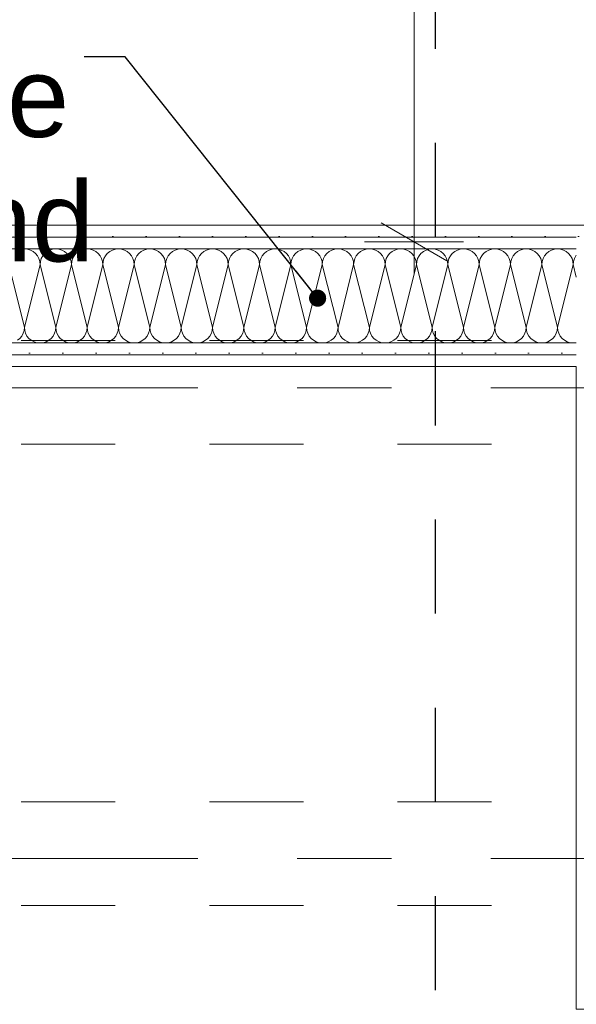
# Model space of a CAD drawing. Header units: metres. Extents: x -4 to 100, y -11 to 17.
# Tile 120 of 256: x 10.578 to 11.17, y 5.195 to 6.241. Entities that reach past the tile are written whole.
import ezdxf

# ---------------------------------------------------------------- set-up
doc = ezdxf.new("R2010")
doc.units = ezdxf.units.M
doc.header["$MEASUREMENT"] = 0
for name, pattern in [('Achse', [0.2, 0.1, -0.05, 0, -0.05]), ('Punktlinie eng', [0.0375, 0.0125, -0.025]), ('Strichlinie doppelt', [0.546806, 0.264583, -0.105833, 0.070556, -0.105833]), ('Untersicht', [0.1, 0.075, -0.025])]:
    doc.linetypes.add(name, pattern=pattern)
for name, color, linetype in [('152 - Bemaßung_ Beschriftung.Ausbau', 7, 'Continuous'), ('208 - Marker.Detail', 7, 'Continuous'), ('451 - Universal.Achsen Raster', 7, 'Continuous'), ('608 - Struktur.Träger', 7, 'Continuous'), ('650 - Abdeckung.Fußboden Aufbau', 7, 'Continuous'), ('Neubau_606 - Struktur.Wand Innen Ausbau', 7, 'Continuous'), ('Neubau_653 - Abdeckung.TB Verkofferung', 7, 'Continuous')]:
    doc.layers.add(name, color=color, linetype=linetype)
doc.styles.add('ERSTELLTER_STIL_2', font='txt')
doc.dimstyles.new('ERSTELLTER_STIL__3', dxfattribs={"dimtxt": 0.1, "dimasz": 0.0532, "dimexe": 0.18, "dimexo": 0.0625, "dimgap": 0, "dimtad": 1, "dimzin": 0, "dimdsep": 46, "dimtxsty": 'ERSTELLTER_STIL_2', "dimblk": 'ARROWHEAD_2', "dimblk1": 'ARROWHEAD_2', "dimblk2": 'ARROWHEAD_2', "dimcen": 0.09, "dimse1": 1, "dimse2": 1, "dimclrd": 7, "dimclre": 7, "dimclrt": 7, "dimazin": 0, "dimtfac": 1, "dimtdec": 4, "dimtmove": 0, "dimatfit": 3, "dimfxl": 1, "dimtolj": 1, "dimtzin": 0, "dimarcsym": 0})
doc.dimstyles.new('ERSTELLTER_STIL__5', dxfattribs={"dimtxt": 0.1, "dimasz": 0.0532, "dimexe": 0.18, "dimexo": 0.0625, "dimgap": 0, "dimtad": 1, "dimtih": 1, "dimtoh": 1, "dimzin": 0, "dimdsep": 46, "dimtxsty": 'ERSTELLTER_STIL_2', "dimblk": 'ARROWHEAD_2', "dimblk1": 'ARROWHEAD_2', "dimblk2": 'ARROWHEAD_2', "dimcen": 0.09, "dimse1": 1, "dimse2": 1, "dimclrd": 7, "dimclre": 7, "dimclrt": 7, "dimazin": 0, "dimtfac": 1, "dimtdec": 4, "dimtmove": 0, "dimatfit": 3, "dimfxl": 1, "dimtolj": 1, "dimtzin": 0, "dimarcsym": 0})
doc.dimstyles.new('ERSTELLTER_STIL__8', dxfattribs={"dimtxt": 0.18, "dimasz": 0.03648, "dimexe": 0.18, "dimexo": 0.0625, "dimgap": 0, "dimtad": 0, "dimtih": 1, "dimtoh": 1, "dimdec": 4, "dimzin": 0, "dimdsep": 46, "dimcen": 0.09, "dimadec": 0, "dimazin": 0, "dimtfac": 1, "dimtdec": 4, "dimtmove": 0, "dimatfit": 3, "dimldrblk": 'ARROWHEAD_11', "dimfxl": 1, "dimtolj": 1, "dimtzin": 0, "dimarcsym": 0})
pattern_1 = [(45, (0, 0), (-0.01767767, 0.01767767), [0, -0.025])]

# ---------------------------------------------------------------- blocks, each defined once
blk = doc.blocks.new('*X23')
at = {"layer": 'Neubau_606 - Struktur.Wand Innen Ausbau', "color": 7, "linetype": 'Continuous', "lineweight": 5}
for p, q in [((10.5801, 5.9972), (10.577, 5.9962)), ((10.5833, 5.9975), (10.5801, 5.9972)), ((10.5866, 5.9972), (10.5833, 5.9975)), ((10.5897, 5.9962), (10.5866, 5.9972)), ((10.5926, 5.9947), (10.5897, 5.9962)), ((10.5951, 5.9926), (10.5926, 5.9947)), ((10.6074, 5.9947), (10.6049, 5.9926)), ((10.6103, 5.9962), (10.6074, 5.9947)), ((10.6134, 5.9972), (10.6103, 5.9962)), ((10.6167, 5.9975), (10.6134, 5.9972)), ((10.6199, 5.9972), (10.6167, 5.9975)), ((10.623, 5.9962), (10.6199, 5.9972)), ((10.6259, 5.9947), (10.623, 5.9962)), ((10.6285, 5.9926), (10.6259, 5.9947)), ((10.6407, 5.9947), (10.6382, 5.9926)), ((10.6436, 5.9962), (10.6407, 5.9947)), ((10.6467, 5.9972), (10.6436, 5.9962)), ((10.65, 5.9975), (10.6467, 5.9972)), ((10.6533, 5.9972), (10.65, 5.9975)), ((10.6564, 5.9962), (10.6533, 5.9972)), ((10.6593, 5.9947), (10.6564, 5.9962)), ((10.6618, 5.9926), (10.6593, 5.9947)), ((10.6741, 5.9947), (10.6715, 5.9926)), ((10.677, 5.9962), (10.6741, 5.9947)), ((10.6801, 5.9972), (10.677, 5.9962)), ((10.6833, 5.9975), (10.6801, 5.9972)), ((10.6866, 5.9972), (10.6833, 5.9975)), ((10.6897, 5.9962), (10.6866, 5.9972)), ((10.6926, 5.9947), (10.6897, 5.9962)), ((10.6951, 5.9926), (10.6926, 5.9947)), ((10.7074, 5.9947), (10.7049, 5.9926)), ((10.7103, 5.9962), (10.7074, 5.9947)), ((10.7134, 5.9972), (10.7103, 5.9962)), ((10.7167, 5.9975), (10.7134, 5.9972)), ((10.7199, 5.9972), (10.7167, 5.9975)), ((10.723, 5.9962), (10.7199, 5.9972)), ((10.7259, 5.9947), (10.723, 5.9962)), ((10.7285, 5.9926), (10.7259, 5.9947)), ((10.7407, 5.9947), (10.7382, 5.9926)), ((10.7436, 5.9962), (10.7407, 5.9947)), ((10.7467, 5.9972), (10.7436, 5.9962)), ((10.75, 5.9975), (10.7467, 5.9972)), ((10.7533, 5.9972), (10.75, 5.9975)), ((10.7564, 5.9962), (10.7533, 5.9972)), ((10.7593, 5.9947), (10.7564, 5.9962)), ((10.7618, 5.9926), (10.7593, 5.9947)), ((10.7741, 5.9947), (10.7715, 5.9926)), ((10.777, 5.9962), (10.7741, 5.9947)), ((10.7801, 5.9972), (10.777, 5.9962)), ((10.7833, 5.9975), (10.7801, 5.9972)), ((10.7866, 5.9972), (10.7833, 5.9975)), ((10.7897, 5.9962), (10.7866, 5.9972)), ((10.7926, 5.9947), (10.7897, 5.9962)), ((10.7951, 5.9926), (10.7926, 5.9947)), ((10.8074, 5.9947), (10.8049, 5.9926)), ((10.8103, 5.9962), (10.8074, 5.9947)), ((10.8134, 5.9972), (10.8103, 5.9962)), ((10.8167, 5.9975), (10.8134, 5.9972)), ((10.8199, 5.9972), (10.8167, 5.9975)), ((10.823, 5.9962), (10.8199, 5.9972)), ((10.8259, 5.9947), (10.823, 5.9962)), ((10.8285, 5.9926), (10.8259, 5.9947)), ((10.8407, 5.9947), (10.8382, 5.9926)), ((10.8436, 5.9962), (10.8407, 5.9947)), ((10.8467, 5.9972), (10.8436, 5.9962)), ((10.85, 5.9975), (10.8467, 5.9972)), ((10.8533, 5.9972), (10.85, 5.9975)), ((10.8564, 5.9962), (10.8533, 5.9972)), ((10.8593, 5.9947), (10.8564, 5.9962)), ((10.8618, 5.9926), (10.8593, 5.9947)), ((10.8741, 5.9947), (10.8715, 5.9926)), ((10.877, 5.9962), (10.8741, 5.9947)), ((10.8801, 5.9972), (10.877, 5.9962)), ((10.8833, 5.9975), (10.8801, 5.9972)), ((10.8866, 5.9972), (10.8833, 5.9975)), ((10.8897, 5.9962), (10.8866, 5.9972)), ((10.8926, 5.9947), (10.8897, 5.9962)), ((10.8951, 5.9926), (10.8926, 5.9947)), ((10.9074, 5.9947), (10.9049, 5.9926)), ((10.9103, 5.9962), (10.9074, 5.9947)), ((10.9134, 5.9972), (10.9103, 5.9962)), ((10.9167, 5.9975), (10.9134, 5.9972)), ((10.9199, 5.9972), (10.9167, 5.9975)), ((10.923, 5.9962), (10.9199, 5.9972)), ((10.9259, 5.9947), (10.923, 5.9962)), ((10.9285, 5.9926), (10.9259, 5.9947)), ((10.9407, 5.9947), (10.9382, 5.9926)), ((10.9436, 5.9962), (10.9407, 5.9947)), ((10.9467, 5.9972), (10.9436, 5.9962)), ((10.95, 5.9975), (10.9467, 5.9972)), ((10.9533, 5.9972), (10.95, 5.9975)), ((10.9564, 5.9962), (10.9533, 5.9972)), ((10.9593, 5.9947), (10.9564, 5.9962)), ((10.9618, 5.9926), (10.9593, 5.9947)), ((10.9741, 5.9947), (10.9715, 5.9926)), ((10.977, 5.9962), (10.9741, 5.9947)), ((10.9801, 5.9972), (10.977, 5.9962)), ((10.9833, 5.9975), (10.9801, 5.9972)), ((10.9866, 5.9972), (10.9833, 5.9975)), ((10.9897, 5.9962), (10.9866, 5.9972)), ((10.9926, 5.9947), (10.9897, 5.9962)), ((10.9951, 5.9926), (10.9926, 5.9947)), ((11.0074, 5.9947), (11.0049, 5.9926)), ((11.0103, 5.9962), (11.0074, 5.9947)), ((11.0134, 5.9972), (11.0103, 5.9962)), ((11.0167, 5.9975), (11.0134, 5.9972)), ((11.0199, 5.9972), (11.0167, 5.9975)), ((11.023, 5.9962), (11.0199, 5.9972)), ((11.0259, 5.9947), (11.023, 5.9962)), ((11.0285, 5.9926), (11.0259, 5.9947)), ((11.0407, 5.9947), (11.0382, 5.9926)), ((11.0436, 5.9962), (11.0407, 5.9947)), ((11.0467, 5.9972), (11.0436, 5.9962)), ((11.05, 5.9975), (11.0467, 5.9972)), ((11.0533, 5.9972), (11.05, 5.9975)), ((11.0564, 5.9962), (11.0533, 5.9972)), ((11.0593, 5.9947), (11.0564, 5.9962)), ((11.0618, 5.9926), (11.0593, 5.9947)), ((11.0741, 5.9947), (11.0715, 5.9926)), ((11.077, 5.9962), (11.0741, 5.9947)), ((11.0801, 5.9972), (11.077, 5.9962)), ((11.0833, 5.9975), (11.0801, 5.9972)), ((11.0866, 5.9972), (11.0833, 5.9975)), ((11.0897, 5.9962), (11.0866, 5.9972)), ((11.0926, 5.9947), (11.0897, 5.9962)), ((11.0951, 5.9926), (11.0926, 5.9947)), ((11.1074, 5.9947), (11.1049, 5.9926)), ((11.1103, 5.9962), (11.1074, 5.9947)), ((11.1134, 5.9972), (11.1103, 5.9962)), ((11.1167, 5.9975), (11.1134, 5.9972)), ((11.1199, 5.9972), (11.1167, 5.9975)), ((11.123, 5.9962), (11.1199, 5.9972)), ((11.1259, 5.9947), (11.123, 5.9962)), ((11.1285, 5.9926), (11.1259, 5.9947)), ((11.1407, 5.9947), (11.1382, 5.9926)), ((11.1436, 5.9962), (11.1407, 5.9947)), ((11.1467, 5.9972), (11.1436, 5.9962)), ((11.15, 5.9975), (11.1467, 5.9972)), ((11.1533, 5.9972), (11.15, 5.9975)), ((11.1564, 5.9962), (11.1533, 5.9972)), ((11.1593, 5.9947), (11.1564, 5.9962)), ((11.1618, 5.9926), (11.1593, 5.9947)), ((10.5972, 5.9901), (10.5951, 5.9926)), ((10.5987, 5.9872), (10.5972, 5.9901)), ((10.5997, 5.9841), (10.5987, 5.9872)), ((10.6, 5.9808), (10.5997, 5.9841)), ((10.6003, 5.9841), (10.6, 5.9808)), ((10.6013, 5.9872), (10.6003, 5.9841)), ((10.6028, 5.9901), (10.6013, 5.9872)), ((10.6049, 5.9926), (10.6028, 5.9901)), ((10.6305, 5.9901), (10.6285, 5.9926)), ((10.6321, 5.9872), (10.6305, 5.9901)), ((10.633, 5.9841), (10.6321, 5.9872)), ((10.6333, 5.9808), (10.633, 5.9841)), ((10.6337, 5.9841), (10.6333, 5.9808)), ((10.6346, 5.9872), (10.6337, 5.9841)), ((10.6361, 5.9901), (10.6346, 5.9872)), ((10.6382, 5.9926), (10.6361, 5.9901)), ((10.6639, 5.9901), (10.6618, 5.9926)), ((10.6654, 5.9872), (10.6639, 5.9901)), ((10.6663, 5.9841), (10.6654, 5.9872)), ((10.6667, 5.9808), (10.6663, 5.9841)), ((10.667, 5.9841), (10.6667, 5.9808)), ((10.6679, 5.9872), (10.667, 5.9841)), ((10.6695, 5.9901), (10.6679, 5.9872)), ((10.6715, 5.9926), (10.6695, 5.9901)), ((10.6972, 5.9901), (10.6951, 5.9926)), ((10.6987, 5.9872), (10.6972, 5.9901)), ((10.6997, 5.9841), (10.6987, 5.9872)), ((10.7, 5.9808), (10.6997, 5.9841)), ((10.7003, 5.9841), (10.7, 5.9808)), ((10.7013, 5.9872), (10.7003, 5.9841)), ((10.7028, 5.9901), (10.7013, 5.9872)), ((10.7049, 5.9926), (10.7028, 5.9901)), ((10.7305, 5.9901), (10.7285, 5.9926)), ((10.7321, 5.9872), (10.7305, 5.9901)), ((10.733, 5.9841), (10.7321, 5.9872)), ((10.7333, 5.9808), (10.733, 5.9841)), ((10.7337, 5.9841), (10.7333, 5.9808)), ((10.7346, 5.9872), (10.7337, 5.9841)), ((10.7361, 5.9901), (10.7346, 5.9872)), ((10.7382, 5.9926), (10.7361, 5.9901)), ((10.7639, 5.9901), (10.7618, 5.9926)), ((10.7654, 5.9872), (10.7639, 5.9901)), ((10.7663, 5.9841), (10.7654, 5.9872)), ((10.7667, 5.9808), (10.7663, 5.9841)), ((10.767, 5.9841), (10.7667, 5.9808)), ((10.7679, 5.9872), (10.767, 5.9841)), ((10.7695, 5.9901), (10.7679, 5.9872)), ((10.7715, 5.9926), (10.7695, 5.9901)), ((10.7972, 5.9901), (10.7951, 5.9926)), ((10.7987, 5.9872), (10.7972, 5.9901)), ((10.7997, 5.9841), (10.7987, 5.9872)), ((10.8, 5.9808), (10.7997, 5.9841)), ((10.8003, 5.9841), (10.8, 5.9808)), ((10.8013, 5.9872), (10.8003, 5.9841)), ((10.8028, 5.9901), (10.8013, 5.9872)), ((10.8049, 5.9926), (10.8028, 5.9901)), ((10.8305, 5.9901), (10.8285, 5.9926)), ((10.8321, 5.9872), (10.8305, 5.9901)), ((10.833, 5.9841), (10.8321, 5.9872)), ((10.8333, 5.9808), (10.833, 5.9841)), ((10.8337, 5.9841), (10.8333, 5.9808)), ((10.8346, 5.9872), (10.8337, 5.9841)), ((10.8361, 5.9901), (10.8346, 5.9872)), ((10.8382, 5.9926), (10.8361, 5.9901)), ((10.8639, 5.9901), (10.8618, 5.9926)), ((10.8654, 5.9872), (10.8639, 5.9901)), ((10.8663, 5.9841), (10.8654, 5.9872)), ((10.8667, 5.9808), (10.8663, 5.9841)), ((10.867, 5.9841), (10.8667, 5.9808)), ((10.8679, 5.9872), (10.867, 5.9841)), ((10.8695, 5.9901), (10.8679, 5.9872)), ((10.8715, 5.9926), (10.8695, 5.9901)), ((10.8972, 5.9901), (10.8951, 5.9926)), ((10.8987, 5.9872), (10.8972, 5.9901)), ((10.8997, 5.9841), (10.8987, 5.9872)), ((10.9, 5.9808), (10.8997, 5.9841)), ((10.9003, 5.9841), (10.9, 5.9808)), ((10.9013, 5.9872), (10.9003, 5.9841)), ((10.9028, 5.9901), (10.9013, 5.9872)), ((10.9049, 5.9926), (10.9028, 5.9901)), ((10.9305, 5.9901), (10.9285, 5.9926)), ((10.9321, 5.9872), (10.9305, 5.9901)), ((10.933, 5.9841), (10.9321, 5.9872)), ((10.9333, 5.9808), (10.933, 5.9841)), ((10.9337, 5.9841), (10.9333, 5.9808)), ((10.9346, 5.9872), (10.9337, 5.9841)), ((10.9361, 5.9901), (10.9346, 5.9872)), ((10.9382, 5.9926), (10.9361, 5.9901)), ((10.9639, 5.9901), (10.9618, 5.9926)), ((10.9654, 5.9872), (10.9639, 5.9901)), ((10.9663, 5.9841), (10.9654, 5.9872)), ((10.9667, 5.9808), (10.9663, 5.9841)), ((10.967, 5.9841), (10.9667, 5.9808)), ((10.9679, 5.9872), (10.967, 5.9841)), ((10.9695, 5.9901), (10.9679, 5.9872)), ((10.9715, 5.9926), (10.9695, 5.9901)), ((10.9972, 5.9901), (10.9951, 5.9926)), ((10.9987, 5.9872), (10.9972, 5.9901)), ((10.9997, 5.9841), (10.9987, 5.9872)), ((11, 5.9808), (10.9997, 5.9841)), ((11.0003, 5.9841), (11, 5.9808)), ((11.0013, 5.9872), (11.0003, 5.9841)), ((11.0028, 5.9901), (11.0013, 5.9872)), ((11.0049, 5.9926), (11.0028, 5.9901)), ((11.0305, 5.9901), (11.0285, 5.9926)), ((11.0321, 5.9872), (11.0305, 5.9901)), ((11.033, 5.9841), (11.0321, 5.9872)), ((11.0333, 5.9808), (11.033, 5.9841)), ((11.0337, 5.9841), (11.0333, 5.9808)), ((11.0346, 5.9872), (11.0337, 5.9841)), ((11.0361, 5.9901), (11.0346, 5.9872)), ((11.0382, 5.9926), (11.0361, 5.9901)), ((11.0639, 5.9901), (11.0618, 5.9926)), ((11.0654, 5.9872), (11.0639, 5.9901)), ((11.0663, 5.9841), (11.0654, 5.9872)), ((11.0667, 5.9808), (11.0663, 5.9841)), ((11.067, 5.9841), (11.0667, 5.9808)), ((11.0679, 5.9872), (11.067, 5.9841)), ((11.0695, 5.9901), (11.0679, 5.9872)), ((11.0715, 5.9926), (11.0695, 5.9901)), ((11.0972, 5.9901), (11.0951, 5.9926)), ((11.0987, 5.9872), (11.0972, 5.9901)), ((11.0997, 5.9841), (11.0987, 5.9872)), ((11.1, 5.9808), (11.0997, 5.9841)), ((11.1003, 5.9841), (11.1, 5.9808)), ((11.1013, 5.9872), (11.1003, 5.9841)), ((11.1028, 5.9901), (11.1013, 5.9872)), ((11.1049, 5.9926), (11.1028, 5.9901)), ((11.1305, 5.9901), (11.1285, 5.9926)), ((11.1321, 5.9872), (11.1305, 5.9901)), ((11.133, 5.9841), (11.1321, 5.9872)), ((11.1333, 5.9808), (11.133, 5.9841)), ((11.1337, 5.9841), (11.1333, 5.9808)), ((11.1346, 5.9872), (11.1337, 5.9841)), ((11.1361, 5.9901), (11.1346, 5.9872)), ((11.1382, 5.9926), (11.1361, 5.9901)), ((11.1639, 5.9901), (11.1618, 5.9926)), ((11.1654, 5.9872), (11.1639, 5.9901)), ((11.1663, 5.9841), (11.1654, 5.9872)), ((11.1667, 5.9808), (11.1663, 5.9841)), ((11.167, 5.9841), (11.1667, 5.9808)), ((11.1679, 5.9872), (11.167, 5.9841)), ((11.1695, 5.9901), (11.1679, 5.9872)), ((11.17, 5.9907), (11.1695, 5.9901)), ((10.5667, 5.9808), (10.5833, 5.9141)), ((10.6, 5.9808), (10.5833, 5.9141)), ((10.6, 5.9808), (10.6167, 5.9141)), ((10.6333, 5.9808), (10.6167, 5.9141)), ((10.6333, 5.9808), (10.65, 5.9141)), ((10.6667, 5.9808), (10.65, 5.9141)), ((10.6667, 5.9808), (10.6833, 5.9141)), ((10.7, 5.9808), (10.6833, 5.9141)), ((10.7, 5.9808), (10.7167, 5.9141)), ((10.7333, 5.9808), (10.7167, 5.9141)), ((10.7333, 5.9808), (10.75, 5.9141)), ((10.7667, 5.9808), (10.75, 5.9141)), ((10.7667, 5.9808), (10.7833, 5.9141)), ((10.8, 5.9808), (10.7833, 5.9141)), ((10.8, 5.9808), (10.8167, 5.9141)), ((10.8333, 5.9808), (10.8167, 5.9141)), ((10.8333, 5.9808), (10.85, 5.9141)), ((10.8667, 5.9808), (10.85, 5.9141)), ((10.8667, 5.9808), (10.8833, 5.9141)), ((10.9, 5.9808), (10.8833, 5.9141)), ((10.9, 5.9808), (10.9167, 5.9141)), ((10.9333, 5.9808), (10.9167, 5.9141)), ((10.9333, 5.9808), (10.95, 5.9141)), ((10.9667, 5.9808), (10.95, 5.9141)), ((10.9667, 5.9808), (10.9833, 5.9141)), ((11, 5.9808), (10.9833, 5.9141)), ((11, 5.9808), (11.0167, 5.9141)), ((11.0333, 5.9808), (11.0167, 5.9141)), ((11.0333, 5.9808), (11.05, 5.9141)), ((11.0667, 5.9808), (11.05, 5.9141)), ((11.0667, 5.9808), (11.0833, 5.9141)), ((11.1, 5.9808), (11.0833, 5.9141)), ((11.1, 5.9808), (11.1167, 5.9141)), ((11.1333, 5.9808), (11.1167, 5.9141)), ((11.1333, 5.9808), (11.15, 5.9141)), ((11.1667, 5.9808), (11.15, 5.9141)), ((11.1667, 5.9808), (11.17, 5.9675)), ((10.5821, 5.9078), (10.583, 5.9109)), ((10.583, 5.9109), (10.5833, 5.9141)), ((10.5833, 5.9141), (10.5837, 5.9109)), ((10.5837, 5.9109), (10.5846, 5.9078)), ((10.6154, 5.9078), (10.6163, 5.9109)), ((10.6163, 5.9109), (10.6167, 5.9141)), ((10.6167, 5.9141), (10.617, 5.9109)), ((10.617, 5.9109), (10.6179, 5.9078)), ((10.6487, 5.9078), (10.6497, 5.9109)), ((10.6497, 5.9109), (10.65, 5.9141)), ((10.65, 5.9141), (10.6503, 5.9109)), ((10.6503, 5.9109), (10.6513, 5.9078)), ((10.6821, 5.9078), (10.683, 5.9109)), ((10.683, 5.9109), (10.6833, 5.9141)), ((10.6833, 5.9141), (10.6837, 5.9109)), ((10.6837, 5.9109), (10.6846, 5.9078)), ((10.7154, 5.9078), (10.7163, 5.9109)), ((10.7163, 5.9109), (10.7167, 5.9141)), ((10.7167, 5.9141), (10.717, 5.9109)), ((10.717, 5.9109), (10.7179, 5.9078)), ((10.7487, 5.9078), (10.7497, 5.9109)), ((10.7497, 5.9109), (10.75, 5.9141)), ((10.75, 5.9141), (10.7503, 5.9109)), ((10.7503, 5.9109), (10.7513, 5.9078)), ((10.7821, 5.9078), (10.783, 5.9109)), ((10.783, 5.9109), (10.7833, 5.9141)), ((10.7833, 5.9141), (10.7837, 5.9109)), ((10.7837, 5.9109), (10.7846, 5.9078)), ((10.8154, 5.9078), (10.8163, 5.9109)), ((10.8163, 5.9109), (10.8167, 5.9141)), ((10.8167, 5.9141), (10.817, 5.9109)), ((10.817, 5.9109), (10.8179, 5.9078)), ((10.8487, 5.9078), (10.8497, 5.9109)), ((10.8497, 5.9109), (10.85, 5.9141)), ((10.85, 5.9141), (10.8503, 5.9109)), ((10.8503, 5.9109), (10.8513, 5.9078)), ((10.8821, 5.9078), (10.883, 5.9109)), ((10.883, 5.9109), (10.8833, 5.9141)), ((10.8833, 5.9141), (10.8837, 5.9109)), ((10.8837, 5.9109), (10.8846, 5.9078)), ((10.9154, 5.9078), (10.9163, 5.9109)), ((10.9163, 5.9109), (10.9167, 5.9141)), ((10.9167, 5.9141), (10.917, 5.9109)), ((10.917, 5.9109), (10.9179, 5.9078)), ((10.9487, 5.9078), (10.9497, 5.9109)), ((10.9497, 5.9109), (10.95, 5.9141)), ((10.95, 5.9141), (10.9503, 5.9109)), ((10.9503, 5.9109), (10.9513, 5.9078)), ((10.9821, 5.9078), (10.983, 5.9109)), ((10.983, 5.9109), (10.9833, 5.9141)), ((10.9833, 5.9141), (10.9837, 5.9109)), ((10.9837, 5.9109), (10.9846, 5.9078)), ((11.0154, 5.9078), (11.0163, 5.9109)), ((11.0163, 5.9109), (11.0167, 5.9141)), ((11.0167, 5.9141), (11.017, 5.9109)), ((11.017, 5.9109), (11.0179, 5.9078)), ((11.0487, 5.9078), (11.0497, 5.9109)), ((11.0497, 5.9109), (11.05, 5.9141)), ((11.05, 5.9141), (11.0503, 5.9109)), ((11.0503, 5.9109), (11.0513, 5.9078)), ((11.0821, 5.9078), (11.083, 5.9109)), ((11.083, 5.9109), (11.0833, 5.9141)), ((11.0833, 5.9141), (11.0837, 5.9109)), ((11.0837, 5.9109), (11.0846, 5.9078)), ((11.1154, 5.9078), (11.1163, 5.9109)), ((11.1163, 5.9109), (11.1167, 5.9141)), ((11.1167, 5.9141), (11.117, 5.9109)), ((11.117, 5.9109), (11.1179, 5.9078)), ((11.1487, 5.9078), (11.1497, 5.9109)), ((11.1497, 5.9109), (11.15, 5.9141)), ((11.15, 5.9141), (11.1503, 5.9109)), ((11.1503, 5.9109), (11.1513, 5.9078)), ((10.5759, 5.9003), (10.5785, 5.9024)), ((10.5785, 5.9024), (10.5805, 5.9049)), ((10.5805, 5.9049), (10.5821, 5.9078)), ((10.5846, 5.9078), (10.5861, 5.9049)), ((10.5861, 5.9049), (10.5882, 5.9024)), ((10.5882, 5.9024), (10.5907, 5.9003)), ((10.5907, 5.9003), (10.5936, 5.8988)), ((10.6064, 5.8988), (10.6093, 5.9003)), ((10.6093, 5.9003), (10.6118, 5.9024)), ((10.6118, 5.9024), (10.6139, 5.9049)), ((10.6139, 5.9049), (10.6154, 5.9078)), ((10.6179, 5.9078), (10.6195, 5.9049)), ((10.6195, 5.9049), (10.6215, 5.9024)), ((10.6215, 5.9024), (10.6241, 5.9003)), ((10.6241, 5.9003), (10.627, 5.8988)), ((10.6397, 5.8988), (10.6426, 5.9003)), ((10.6426, 5.9003), (10.6451, 5.9024)), ((10.6451, 5.9024), (10.6472, 5.9049)), ((10.6472, 5.9049), (10.6487, 5.9078)), ((10.6513, 5.9078), (10.6528, 5.9049)), ((10.6528, 5.9049), (10.6549, 5.9024)), ((10.6549, 5.9024), (10.6574, 5.9003)), ((10.6574, 5.9003), (10.6603, 5.8988)), ((10.673, 5.8988), (10.6759, 5.9003)), ((10.6759, 5.9003), (10.6785, 5.9024)), ((10.6785, 5.9024), (10.6805, 5.9049)), ((10.6805, 5.9049), (10.6821, 5.9078)), ((10.6846, 5.9078), (10.6861, 5.9049)), ((10.6861, 5.9049), (10.6882, 5.9024)), ((10.6882, 5.9024), (10.6907, 5.9003)), ((10.6907, 5.9003), (10.6936, 5.8988)), ((10.7064, 5.8988), (10.7093, 5.9003)), ((10.7093, 5.9003), (10.7118, 5.9024)), ((10.7118, 5.9024), (10.7139, 5.9049)), ((10.7139, 5.9049), (10.7154, 5.9078)), ((10.7179, 5.9078), (10.7195, 5.9049)), ((10.7195, 5.9049), (10.7215, 5.9024)), ((10.7215, 5.9024), (10.7241, 5.9003)), ((10.7241, 5.9003), (10.727, 5.8988)), ((10.7397, 5.8988), (10.7426, 5.9003)), ((10.7426, 5.9003), (10.7451, 5.9024)), ((10.7451, 5.9024), (10.7472, 5.9049)), ((10.7472, 5.9049), (10.7487, 5.9078)), ((10.7513, 5.9078), (10.7528, 5.9049)), ((10.7528, 5.9049), (10.7549, 5.9024)), ((10.7549, 5.9024), (10.7574, 5.9003)), ((10.7574, 5.9003), (10.7603, 5.8988)), ((10.773, 5.8988), (10.7759, 5.9003)), ((10.7759, 5.9003), (10.7785, 5.9024)), ((10.7785, 5.9024), (10.7805, 5.9049)), ((10.7805, 5.9049), (10.7821, 5.9078)), ((10.7846, 5.9078), (10.7861, 5.9049)), ((10.7861, 5.9049), (10.7882, 5.9024)), ((10.7882, 5.9024), (10.7907, 5.9003)), ((10.7907, 5.9003), (10.7936, 5.8988)), ((10.8064, 5.8988), (10.8093, 5.9003)), ((10.8093, 5.9003), (10.8118, 5.9024)), ((10.8118, 5.9024), (10.8139, 5.9049)), ((10.8139, 5.9049), (10.8154, 5.9078)), ((10.8179, 5.9078), (10.8195, 5.9049)), ((10.8195, 5.9049), (10.8215, 5.9024)), ((10.8215, 5.9024), (10.8241, 5.9003)), ((10.8241, 5.9003), (10.827, 5.8988)), ((10.8397, 5.8988), (10.8426, 5.9003)), ((10.8426, 5.9003), (10.8451, 5.9024)), ((10.8451, 5.9024), (10.8472, 5.9049)), ((10.8472, 5.9049), (10.8487, 5.9078)), ((10.8513, 5.9078), (10.8528, 5.9049)), ((10.8528, 5.9049), (10.8549, 5.9024)), ((10.8549, 5.9024), (10.8574, 5.9003)), ((10.8574, 5.9003), (10.8603, 5.8988)), ((10.873, 5.8988), (10.8759, 5.9003)), ((10.8759, 5.9003), (10.8785, 5.9024)), ((10.8785, 5.9024), (10.8805, 5.9049)), ((10.8805, 5.9049), (10.8821, 5.9078)), ((10.8846, 5.9078), (10.8861, 5.9049)), ((10.8861, 5.9049), (10.8882, 5.9024)), ((10.8882, 5.9024), (10.8907, 5.9003)), ((10.8907, 5.9003), (10.8936, 5.8988)), ((10.9064, 5.8988), (10.9093, 5.9003)), ((10.9093, 5.9003), (10.9118, 5.9024)), ((10.9118, 5.9024), (10.9139, 5.9049)), ((10.9139, 5.9049), (10.9154, 5.9078)), ((10.9179, 5.9078), (10.9195, 5.9049)), ((10.9195, 5.9049), (10.9215, 5.9024)), ((10.9215, 5.9024), (10.9241, 5.9003)), ((10.9241, 5.9003), (10.927, 5.8988)), ((10.9397, 5.8988), (10.9426, 5.9003)), ((10.9426, 5.9003), (10.9451, 5.9024)), ((10.9451, 5.9024), (10.9472, 5.9049)), ((10.9472, 5.9049), (10.9487, 5.9078)), ((10.9513, 5.9078), (10.9528, 5.9049)), ((10.9528, 5.9049), (10.9549, 5.9024)), ((10.9549, 5.9024), (10.9574, 5.9003)), ((10.9574, 5.9003), (10.9603, 5.8988)), ((10.973, 5.8988), (10.9759, 5.9003)), ((10.9759, 5.9003), (10.9785, 5.9024)), ((10.9785, 5.9024), (10.9805, 5.9049)), ((10.9805, 5.9049), (10.9821, 5.9078)), ((10.9846, 5.9078), (10.9861, 5.9049)), ((10.9861, 5.9049), (10.9882, 5.9024)), ((10.9882, 5.9024), (10.9907, 5.9003)), ((10.9907, 5.9003), (10.9936, 5.8988)), ((11.0064, 5.8988), (11.0093, 5.9003)), ((11.0093, 5.9003), (11.0118, 5.9024)), ((11.0118, 5.9024), (11.0139, 5.9049)), ((11.0139, 5.9049), (11.0154, 5.9078)), ((11.0179, 5.9078), (11.0195, 5.9049)), ((11.0195, 5.9049), (11.0215, 5.9024)), ((11.0215, 5.9024), (11.0241, 5.9003)), ((11.0241, 5.9003), (11.027, 5.8988)), ((11.0397, 5.8988), (11.0426, 5.9003)), ((11.0426, 5.9003), (11.0451, 5.9024)), ((11.0451, 5.9024), (11.0472, 5.9049)), ((11.0472, 5.9049), (11.0487, 5.9078)), ((11.0513, 5.9078), (11.0528, 5.9049)), ((11.0528, 5.9049), (11.0549, 5.9024)), ((11.0549, 5.9024), (11.0574, 5.9003)), ((11.0574, 5.9003), (11.0603, 5.8988)), ((11.073, 5.8988), (11.0759, 5.9003)), ((11.0759, 5.9003), (11.0785, 5.9024)), ((11.0785, 5.9024), (11.0805, 5.9049)), ((11.0805, 5.9049), (11.0821, 5.9078)), ((11.0846, 5.9078), (11.0861, 5.9049)), ((11.0861, 5.9049), (11.0882, 5.9024)), ((11.0882, 5.9024), (11.0907, 5.9003)), ((11.0907, 5.9003), (11.0936, 5.8988)), ((11.1064, 5.8988), (11.1093, 5.9003)), ((11.1093, 5.9003), (11.1118, 5.9024)), ((11.1118, 5.9024), (11.1139, 5.9049)), ((11.1139, 5.9049), (11.1154, 5.9078)), ((11.1179, 5.9078), (11.1195, 5.9049)), ((11.1195, 5.9049), (11.1215, 5.9024)), ((11.1215, 5.9024), (11.1241, 5.9003)), ((11.1241, 5.9003), (11.127, 5.8988)), ((11.1397, 5.8988), (11.1426, 5.9003)), ((11.1426, 5.9003), (11.1451, 5.9024)), ((11.1451, 5.9024), (11.1472, 5.9049)), ((11.1472, 5.9049), (11.1487, 5.9078)), ((11.1513, 5.9078), (11.1528, 5.9049)), ((11.1528, 5.9049), (11.1549, 5.9024)), ((11.1549, 5.9024), (11.1574, 5.9003)), ((11.1574, 5.9003), (11.1603, 5.8988)), ((10.5936, 5.8988), (10.5967, 5.8978)), ((10.5967, 5.8978), (10.6, 5.8975)), ((10.6, 5.8975), (10.6033, 5.8978)), ((10.6033, 5.8978), (10.6064, 5.8988)), ((10.627, 5.8988), (10.6301, 5.8978)), ((10.6301, 5.8978), (10.6333, 5.8975)), ((10.6333, 5.8975), (10.6366, 5.8978)), ((10.6366, 5.8978), (10.6397, 5.8988)), ((10.6603, 5.8988), (10.6634, 5.8978)), ((10.6634, 5.8978), (10.6667, 5.8975)), ((10.6667, 5.8975), (10.6699, 5.8978)), ((10.6699, 5.8978), (10.673, 5.8988)), ((10.6936, 5.8988), (10.6967, 5.8978)), ((10.6967, 5.8978), (10.7, 5.8975)), ((10.7, 5.8975), (10.7033, 5.8978)), ((10.7033, 5.8978), (10.7064, 5.8988)), ((10.727, 5.8988), (10.7301, 5.8978)), ((10.7301, 5.8978), (10.7333, 5.8975)), ((10.7333, 5.8975), (10.7366, 5.8978)), ((10.7366, 5.8978), (10.7397, 5.8988)), ((10.7603, 5.8988), (10.7634, 5.8978)), ((10.7634, 5.8978), (10.7667, 5.8975)), ((10.7667, 5.8975), (10.7699, 5.8978)), ((10.7699, 5.8978), (10.773, 5.8988)), ((10.7936, 5.8988), (10.7967, 5.8978)), ((10.7967, 5.8978), (10.8, 5.8975)), ((10.8, 5.8975), (10.8033, 5.8978)), ((10.8033, 5.8978), (10.8064, 5.8988)), ((10.827, 5.8988), (10.8301, 5.8978)), ((10.8301, 5.8978), (10.8333, 5.8975)), ((10.8333, 5.8975), (10.8366, 5.8978)), ((10.8366, 5.8978), (10.8397, 5.8988)), ((10.8603, 5.8988), (10.8634, 5.8978)), ((10.8634, 5.8978), (10.8667, 5.8975)), ((10.8667, 5.8975), (10.8699, 5.8978)), ((10.8699, 5.8978), (10.873, 5.8988)), ((10.8936, 5.8988), (10.8967, 5.8978)), ((10.8967, 5.8978), (10.9, 5.8975)), ((10.9, 5.8975), (10.9033, 5.8978)), ((10.9033, 5.8978), (10.9064, 5.8988)), ((10.927, 5.8988), (10.9301, 5.8978)), ((10.9301, 5.8978), (10.9333, 5.8975)), ((10.9333, 5.8975), (10.9366, 5.8978)), ((10.9366, 5.8978), (10.9397, 5.8988)), ((10.9603, 5.8988), (10.9634, 5.8978)), ((10.9634, 5.8978), (10.9667, 5.8975)), ((10.9667, 5.8975), (10.9699, 5.8978)), ((10.9699, 5.8978), (10.973, 5.8988)), ((10.9936, 5.8988), (10.9967, 5.8978)), ((10.9967, 5.8978), (11, 5.8975)), ((11, 5.8975), (11.0033, 5.8978)), ((11.0033, 5.8978), (11.0064, 5.8988)), ((11.027, 5.8988), (11.0301, 5.8978)), ((11.0301, 5.8978), (11.0333, 5.8975)), ((11.0333, 5.8975), (11.0366, 5.8978)), ((11.0366, 5.8978), (11.0397, 5.8988)), ((11.0603, 5.8988), (11.0634, 5.8978)), ((11.0634, 5.8978), (11.0667, 5.8975)), ((11.0667, 5.8975), (11.0699, 5.8978)), ((11.0699, 5.8978), (11.073, 5.8988)), ((11.0936, 5.8988), (11.0967, 5.8978)), ((11.0967, 5.8978), (11.1, 5.8975)), ((11.1, 5.8975), (11.1033, 5.8978)), ((11.1033, 5.8978), (11.1064, 5.8988)), ((11.127, 5.8988), (11.1301, 5.8978)), ((11.1301, 5.8978), (11.1333, 5.8975)), ((11.1333, 5.8975), (11.1366, 5.8978)), ((11.1366, 5.8978), (11.1397, 5.8988)), ((11.1603, 5.8988), (11.1634, 5.8978)), ((11.1634, 5.8978), (11.1667, 5.8975)), ((11.1667, 5.8975), (11.1699, 5.8978)), ((11.1699, 5.8978), (11.17, 5.8978))]:
    blk.add_line(p, q, dxfattribs=at)
blk = doc.blocks.new('*D195')
at = {"layer": '152 - Bemaßung_ Beschriftung.Ausbau', "color": 7, "linetype": 'Continuous', "lineweight": 5}
for p, q in [((10.9625, 7.0702), (11.0325, 7.0298)), ((11.05, 7.05), (10.945, 7.05)), ((10.9975, 6.005), (10.9975, 7.05)), ((10.9625, 6.0252), (11.0325, 5.9848)), ((11.05, 6.005), (10.945, 6.005)), ((10.9975, 5.9708), (10.9975, 6.005))]:
    blk.add_line(p, q, dxfattribs=at)
at = {"layer": '152 - Bemaßung_ Beschriftung.Ausbau', "color": 7, "lineweight": 5, "char_height": 0.1, "attachment_point": 7, "rotation": 90, "style": 'ERSTELLTER_STIL_2'}
for s, insert in [('\\A1;{\\pql;\\fArial|b0|i0|c0|p38;1,04\\fArial|b0|i0|c0|p38;\\A1{\\H.66x;\\S5^  ;}}', (10.9969, 6.3694)), ('\\A1;{\\pql;\\fArial|b0|i0|c0|p38;2,29\\fArial|b0|i0|c0|p38;\\A1{\\H.66x;\\S5^  ;}}', (11.1369, 6.3694))]:
    blk.add_mtext(s, dxfattribs=dict(at, insert=insert))
blk = doc.blocks.new('ARROWHEAD_2')
at = {"color": 0, "linetype": 'Continuous', "lineweight": 0}
for p, q in [((-0.378, -0.655), (0.378, 0.655)), ((0, 0), (-1, 0))]:
    blk.add_line(p, q, dxfattribs=at)
blk = doc.blocks.new('ARROWHEAD_11')
at = {"color": 0, "linetype": 'Continuous', "lineweight": 0}
blk.add_line((0, 0), (-1, 0), dxfattribs=at)
at = {"color": 0, "linetype": 'Continuous', "lineweight": 0, "const_width": 0.25, "flags": 128}
blk.add_lwpolyline([(-0.125, 0, 1), (0.125, 0, 1)], format="xyb", close=True, dxfattribs=at)
blk = doc.blocks.new('*D639')
at = {"layer": '152 - Bemaßung_ Beschriftung.Ausbau', "color": 7, "linetype": 'Continuous', "lineweight": 5}
for p, q in [((10.07, 4.4375), (10.07, 4.5425)), ((11.18, 4.4375), (11.18, 4.5425)), ((10.0902, 4.525), (10.0498, 4.455)), ((11.1598, 4.455), (11.2002, 4.525)), ((10.07, 4.49), (11.18, 4.49)), ((11.18, 4.49), (11.2142, 4.49))]:
    blk.add_line(p, q, dxfattribs=at)
at = {"layer": '152 - Bemaßung_ Beschriftung.Ausbau', "color": 7, "lineweight": 5, "insert": (10.497, 4.51), "char_height": 0.1, "attachment_point": 7, "style": 'ERSTELLTER_STIL_2'}
blk.add_mtext('\\A1;{\\pql;\\fArial|b0|i0|c0|p38;1,11}', dxfattribs=at)

msp = doc.modelspace()

# ---------------------------------------------------------------- hatches: boundary and pattern name
at = {"layer": 'Neubau_606 - Struktur.Wand Innen Ausbau', "linetype": 'Continuous', "lineweight": 0, "true_color": 0x000000}
h = msp.add_hatch(dxfattribs=at)
h.set_pattern_fill('Gips_0001', color=18, style=0, pattern_type=2)
h.set_pattern_definition(pattern_1)
h.paths.add_polyline_path([(10.07, 6.0225), (10.07, 6.01), (11.2975, 6.01), (11.2975, 6.0225)])
h = msp.add_hatch(dxfattribs=at)
h.set_pattern_fill('Gips_0001', color=18, style=0, pattern_type=2)
h.set_pattern_definition(pattern_1)
h.paths.add_polyline_path([(10.07, 6.01), (10.07, 5.9975), (11.17, 5.9975), (11.17, 6.01)])
h = msp.add_hatch(dxfattribs=at)
h.set_pattern_fill('Gips_0001', color=18, style=0, pattern_type=2)
h.set_pattern_definition(pattern_1)
h.paths.add_polyline_path([(10.07, 5.885), (11.17, 5.885), (11.17, 5.8975), (10.07, 5.8975)])
h = msp.add_hatch(dxfattribs=at)
h.set_pattern_fill('Gips_0001', color=18, style=0, pattern_type=2)
h.set_pattern_definition(pattern_1)
h.paths.add_polyline_path([(10.07, 5.8725), (11.17, 5.8725), (11.17, 5.885), (10.07, 5.885)])

# ---------------------------------------------------------------- linework, layer by layer
at = {"layer": '208 - Marker.Detail', "color": 30, "linetype": 'Punktlinie eng', "lineweight": 25, "true_color": 0xff6e00}
msp.add_line((11.02, 8.51), (11.02, 5.19), dxfattribs=at)
at = {"layer": '451 - Universal.Achsen Raster', "color": 160, "linetype": 'Strichlinie doppelt', "lineweight": 9, "true_color": 0x3232ff}
for p, q in [((64.935, 5.85), (-3.175, 5.85)), ((64.935, 5.35), (-3.175, 5.35))]:
    msp.add_line(p, q, dxfattribs=at)
at = {"layer": '608 - Struktur.Träger', "color": 7, "linetype": 'Untersicht', "lineweight": 13}
for p, q in [((0.38, 6.01), (61.88, 6.01)), ((0.38, 5.79), (61.88, 5.79)), ((0.38, 5.41), (61.88, 5.41))]:
    msp.add_line(p, q, dxfattribs=at)
at = {"layer": '608 - Struktur.Träger', "color": 7, "linetype": 'Achse', "lineweight": 9}
for p, q in [((0.38, 5.9), (61.88, 5.9)), ((0.38, 5.3), (61.88, 5.3))]:
    msp.add_line(p, q, dxfattribs=at)
at = {"layer": '650 - Abdeckung.Fußboden Aufbau', "color": 7, "linetype": 'Continuous', "lineweight": 13, "flags": 128}
for points in [[(10.07, 5.8725), (10.07, 6.0225), (11.2975, 6.0225), (11.2975, 6.01), (11.49, 6.01), (11.49, 5.935), (12.64, 5.935), (12.64, 5.83), (13.65, 5.83), (13.65, 5.935), (14.875, 5.935), (14.875, 6.0875), (14.975, 6.0875), (14.975, 5.935), (16.23, 5.935), (16.23, 5.81)], [(7.805, 0.71), (7.89, 0.71), (7.89, 0.255), (11.17, 0.255), (11.17, 0.71), (11.245, 0.71), (11.245, 5.19), (11.17, 5.19), (11.17, 5.8725), (10.07, 5.8725)]]:
    msp.add_lwpolyline(points, dxfattribs=at)
at = {"layer": 'Neubau_606 - Struktur.Wand Innen Ausbau', "color": 1, "linetype": 'Continuous', "lineweight": 9}
for p, q in [((11.17, 6.01), (10.07, 6.01)), ((11.17, 5.885), (10.07, 5.885))]:
    msp.add_line(p, q, dxfattribs=at)
at = {"layer": 'Neubau_606 - Struktur.Wand Innen Ausbau', "color": 1, "linetype": 'Continuous', "lineweight": 13}
for p, q in [((11.17, 5.9975), (10.07, 5.9975)), ((11.17, 5.8975), (10.07, 5.8975))]:
    msp.add_line(p, q, dxfattribs=at)
at = {"layer": 'Neubau_606 - Struktur.Wand Innen Ausbau', "color": 1, "linetype": 'Continuous', "lineweight": 13, "flags": 128}
for points in [[(11.2975, 6.0225), (10.07, 6.0225)], [(10.07, 5.8725), (11.17, 5.8725)]]:
    msp.add_lwpolyline(points, dxfattribs=at)
at = {"layer": 'Neubau_653 - Abdeckung.TB Verkofferung', "color": 1, "linetype": 'Untersicht', "lineweight": 9}
msp.add_line((7.805, 5.8725), (11.245, 5.8725), dxfattribs=at)

# ---------------------------------------------------------------- block references
at = {"layer": 'Neubau_606 - Struktur.Wand Innen Ausbau', "color": 1, "lineweight": 13}
msp.add_blockref('*X23', (0, 0), dxfattribs=at)

# ---------------------------------------------------------------- texts
at = {"layer": '152 - Bemaßung_ Beschriftung.Ausbau', "color": 7, "linetype": 'Continuous', "lineweight": 9, "insert": (9.8588, 6.2013), "char_height": 0.085, "attachment_point": 1, "line_spacing_factor": 0.93321, "style": 'ERSTELLTER_STIL_2'}
msp.add_mtext('\\A1;{\\pql;\\fArial|b0|i0|c0|p38;a\\fArial|b0|i0|c0|p38;lle Flurwände\\P\\pql;\\fArial|b0|i0|c0|p38;feuerhemmend}', dxfattribs=at)

# ---------------------------------------------------------------- dimensions: what is measured, and where the dimension line sits
at = {"layer": '152 - Bemaßung_ Beschriftung.Ausbau', "color": 7, "linetype": 'Continuous', "lineweight": 5}
dim = msp.add_linear_dim(base=(10.9975, 7.05), p1=(11.3625, 6.005), p2=(11.3625, 7.05), angle=90, text='<MeasuredValue>^M2,29{\\H0.66x;\\S5^  ;}', dimstyle='ERSTELLTER_STIL__3', dxfattribs=at)
dim.commit()
dim.dimension.update_dxf_attribs({"geometry": '*D195', "text_midpoint": (11.0675, 6.9431), "dimtype": 160, "text_rotation": 90})
dim = msp.add_linear_dim(base=(11.18, 4.49), p1=(10.07, 6.0325), p2=(11.18, 5.2), dimstyle='ERSTELLTER_STIL__5', dxfattribs=at)
dim.commit()
dim.dimension.update_dxf_attribs({"geometry": '*D639', "text_midpoint": (10.6269, 4.56), "dimtype": 160})

# ---------------------------------------------------------------- leaders
at = {"layer": '152 - Bemaßung_ Beschriftung.Ausbau', "color": 7, "linetype": 'Continuous', "lineweight": 9, "annotation_type": 0, "has_hookline": 1, "hookline_direction": 1, "text_width": 0.7882}
msp.add_leader([(10.895, 5.9451), (10.6906, 6.2013), (10.647, 6.2013)], dimstyle='ERSTELLTER_STIL__8', dxfattribs=at)

doc.saveas('drawing.dxf')
